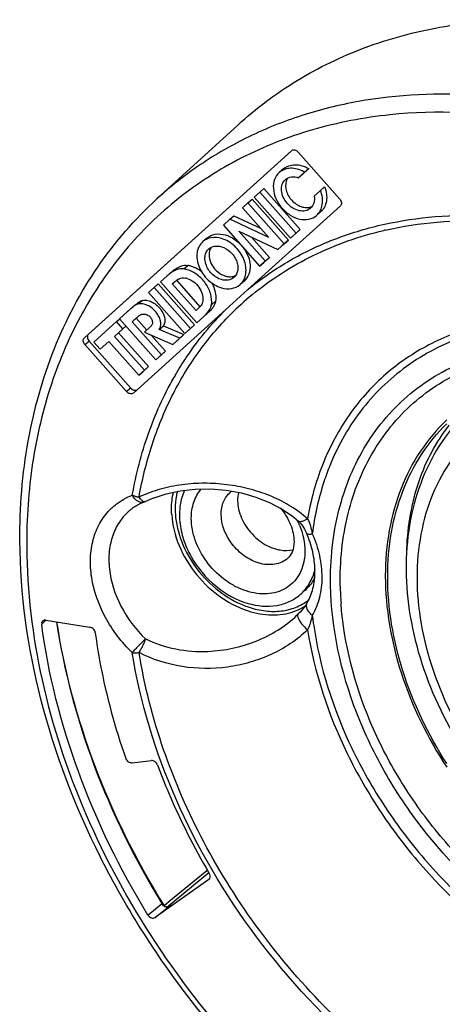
# Model space of a CAD drawing. Header units: millimetres. Extents: x 0 to 210, y 0 to 297.
# Tile 22 of 25: x 107 to 115, y 227 to 245. Entities that reach past the tile are written whole.
import ezdxf

# ---------------------------------------------------------------- set-up
doc = ezdxf.new("R2010")
doc.units = ezdxf.units.MM
doc.header["$LTSCALE"] = 19.36
doc.layers.get('0').update_dxf_attribs({"linetype": 'CONTINUOUS'})

msp = doc.modelspace()

# ---------------------------------------------------------------- linework, layer by layer
at = {"color": 7, "linetype": 'Continuous'}
for p, q in [((109.61407, 241.61902), (111.09354, 242.97022)), ((108.28887, 239.08354), (112.07423, 242.50202)), ((112.07561, 242.50049), (108.36387, 239.1485)), ((112.19624, 242.47747), (112.95917, 241.61707)), ((111.92862, 242.16924), (111.85362, 242.10428)), ((112.2056, 242.00859), (112.31682, 242.10903)), ((112.2806, 242.07354), (112.2056, 242.00859)), ((112.39182, 242.17398), (112.2806, 242.07354)), ((112.31682, 242.10903), (112.39182, 242.17398)), ((112.68059, 241.84018), (112.60559, 241.77523)), ((111.498, 241.74504), (111.39502, 241.65204)), ((111.39502, 241.65204), (112.05843, 240.90386)), ((111.498, 241.74504), (111.573, 241.81)), ((112.16142, 240.99686), (111.498, 241.74504)), ((111.573, 241.81), (112.23642, 241.06181)), ((112.60559, 241.77523), (112.49134, 241.67206)), ((111.2809, 241.54898), (111.17792, 241.45598)), ((112.96984, 241.49198), (111.27898, 239.965)), ((111.2809, 241.54898), (111.3559, 241.61394)), ((111.94431, 240.8008), (111.2809, 241.54898)), ((111.3559, 241.61394), (112.01931, 240.86576)), ((110.9469, 241.24735), (111.0219, 241.31231)), ((111.0219, 241.31231), (111.50696, 241.08489)), ((111.17792, 241.45598), (111.65889, 240.91355)), ((112.60946, 241.38307), (112.53446, 241.31812)), ((110.9469, 241.24735), (110.83, 241.14178)), ((110.83, 241.14178), (111.49341, 240.3936)), ((111.65889, 240.91355), (110.9469, 241.24735)), ((111.5964, 240.48661), (111.11542, 241.02904)), ((111.11542, 241.02904), (111.82741, 240.69523)), ((112.05843, 240.90386), (112.16142, 240.99686)), ((112.05843, 240.90386), (112.13343, 240.96881)), ((112.23642, 241.06181), (112.13343, 240.96881)), ((112.16142, 240.99686), (112.23642, 241.06181)), ((110.52938, 240.90468), (110.45438, 240.83972)), ((111.34235, 240.92264), (111.6714, 240.55156)), ((111.82741, 240.69523), (111.94431, 240.8008)), ((112.01931, 240.86576), (111.90241, 240.76018)), ((111.94431, 240.8008), (112.01931, 240.86576)), ((111.49341, 240.3936), (111.5964, 240.48661)), ((111.49341, 240.3936), (111.56841, 240.45855)), ((111.6714, 240.55156), (111.56841, 240.45855)), ((111.5964, 240.48661), (111.6714, 240.55156)), ((109.80572, 240.21678), (109.68047, 240.10367)), ((109.81864, 240.22822), (109.80572, 240.21678)), ((109.56636, 240.00062), (109.64136, 240.06557)), ((109.64136, 240.06557), (110.30477, 239.31739)), ((109.68047, 240.10367), (110.34389, 239.35549)), ((109.89624, 240.06949), (109.93165, 240.10141)), ((110.33077, 239.57943), (109.89624, 240.06949)), ((109.97124, 240.13444), (110.40577, 239.64438)), ((111.21022, 240.11851), (111.13522, 240.05356)), ((109.56636, 240.00062), (109.46337, 239.90761)), ((109.46337, 239.90761), (110.12679, 239.15943)), ((110.22977, 239.25243), (109.56636, 240.00062)), ((111.27898, 239.965), (110.87534, 239.60048)), ((109.07372, 239.55573), (108.93117, 239.42699)), ((110.87534, 239.60048), (109.18448, 238.0735)), ((110.353, 239.5995), (110.33077, 239.57943)), ((110.54688, 239.53603), (110.41889, 239.42044)), ((108.87828, 239.37923), (108.46356, 239.00471)), ((108.87828, 239.37923), (108.93213, 239.42587)), ((108.99438, 239.2483), (108.87828, 239.37923)), ((108.93117, 239.42699), (109.59458, 238.67881)), ((109.16352, 239.3741), (109.21422, 239.41988)), ((109.69756, 238.77181), (109.16352, 239.3741)), ((109.23852, 239.43905), (109.4291, 239.22411)), ((110.30477, 239.31739), (110.20179, 239.22438)), ((110.22977, 239.25243), (110.30477, 239.31739)), ((110.34389, 239.35549), (110.47188, 239.47108)), ((108.83851, 239.10754), (108.99438, 239.2483)), ((108.83851, 239.10754), (108.91351, 239.17249)), ((109.04863, 239.29451), (108.91351, 239.17249)), ((108.91351, 239.17249), (109.46083, 238.55524)), ((108.99438, 239.2483), (109.04825, 239.29495)), ((109.48301, 239.27191), (109.38559, 239.18393)), ((109.38559, 239.18393), (109.9091, 238.96284)), ((109.5121, 239.1305), (109.77256, 238.83676)), ((109.6586, 239.23464), (109.7336, 239.2996)), ((110.03435, 239.07595), (109.6586, 239.23464)), ((109.7336, 239.2996), (110.10935, 239.14091)), ((110.10935, 239.14091), (109.9841, 239.0278)), ((110.03435, 239.07595), (110.10935, 239.14091)), ((110.12679, 239.15943), (110.22977, 239.25243)), ((109.06247, 238.09805), (108.29955, 238.95846)), ((108.37455, 239.02341), (109.13747, 238.163)), ((108.46356, 239.00471), (108.57966, 238.87378)), ((108.57966, 238.87378), (108.73553, 239.01454)), ((108.73553, 239.01454), (109.28284, 238.39729)), ((109.38583, 238.49029), (108.83851, 239.10754)), ((109.9091, 238.96284), (110.03435, 239.07595)), ((109.59458, 238.67881), (109.69756, 238.77181)), ((109.77256, 238.83676), (109.66958, 238.74376)), ((109.69756, 238.77181), (109.77256, 238.83676)), ((109.28284, 238.39729), (109.38583, 238.49029)), ((109.28284, 238.39729), (109.35784, 238.46224)), ((109.46083, 238.55524), (109.35784, 238.46224)), ((109.38583, 238.49029), (109.46083, 238.55524)), ((109.5466, 236.15276), (109.38006, 236.08105)), ((109.39793, 236.08871), (109.39782, 236.08866)), ((112.3524, 235.51027), (112.35244, 235.51018)), ((112.36521, 234.24364), (112.36524, 234.24369)), ((107.58331, 233.9243), (108.39197, 233.79407)), ((112.17482, 234.01139), (112.17588, 234.01241)), ((112.17588, 234.01241), (112.19574, 234.03181)), ((109.1601, 231.31453), (109.51443, 231.35541)), ((110.56476, 229.30363), (109.82976, 228.69827)), ((109.83507, 228.77958), (110.527, 229.34947)), ((110.527, 229.34947), (110.53664, 229.35741)), ((110.56361, 229.18496), (109.58254, 228.4871)), ((110.56361, 229.18496), (110.56653, 229.1873)), ((109.74834, 228.70815), (109.83507, 228.77958)), ((109.87179, 228.72617), (109.876, 228.72989)), ((109.58254, 228.4871), (109.7714, 228.64263)), ((109.7714, 228.64263), (109.78282, 228.65204)), ((109.78282, 228.65204), (109.78691, 228.6554))]:
    msp.add_line(p, q, dxfattribs=at)
at = {"color": 9, "linetype": 'Continuous'}
for p, q in [((109.61411, 241.61906), (109.61407, 241.61902)), ((110.10664, 240.34033), (110.18164, 240.40528)), ((109.35436, 239.76679), (109.27936, 239.70184)), ((110.68864, 239.75163), (110.61364, 239.68668)), ((110.47188, 239.47108), (110.54688, 239.53603)), ((108.36387, 239.1485), (108.28887, 239.08354)), ((108.29955, 238.95846), (108.37455, 239.02341)), ((109.92493, 238.35272), (109.92706, 238.35647)), ((109.13747, 238.163), (109.06247, 238.09805)), ((112.78069, 236.75495), (112.77826, 236.74896)), ((109.38029, 236.08114), (109.38011, 236.08107)), ((112.20353, 235.7335), (112.2031, 235.73389)), ((107.58893, 233.92339), (107.54969, 233.88674)), ((107.54969, 233.88674), (107.50849, 233.84825)), ((110.5665, 229.18733), (110.56361, 229.18496)), ((109.45186, 228.53433), (109.69546, 228.73492)), ((109.69546, 228.73492), (109.70687, 228.74431)), ((109.74215, 228.70277), (109.74832, 228.7082))]:
    msp.add_line(p, q, dxfattribs=at)
at = {"color": 7, "linetype": 'Continuous'}
for points in [[(109.5466, 236.15276), (109.7833, 236.23012), (110.0415, 236.28561), (110.31472, 236.31613), (110.59684, 236.32), (110.88075, 236.29667), (111.15963, 236.24664), (111.42605, 236.17165), (111.6733, 236.07448), (111.89555, 235.95888), (112.08702, 235.83027), (112.20309, 235.73389)], [(112.20353, 235.7335), (112.23989, 235.69604), (112.27936, 235.64474), (112.31628, 235.58446), (112.35238, 235.51028)], [(112.36534, 234.24392), (112.33577, 234.19666), (112.30447, 234.15342), (112.27043, 234.11171), (112.23236, 234.06945), (112.19511, 234.03119)]]:
    msp.add_lwpolyline(points, dxfattribs=at)
for centre, radius, start, end in [((112.0201, 241.59036), 0.59754, 60.226805, 61.930189), ((110.783, 240.61704), 0.21135, 145.528848, 156.2409), ((110.10865, 239.93026), 0.48059, 73.831471, 81.264525), ((110.03365, 239.86531), 0.48059, 73.831471, 81.264525), ((110.08085, 239.86766), 0.31131, 73.843994, 80.520512), ((111.14258, 236.0513), 0.27912, 125.224958, 130.891969), ((110.45968, 234.69304), 2.06162, 22.070574, 23.350668), ((119.02245, 235.02844), 4.84797, 177.555652, 177.944696), ((111.82479, 235.01053), 0.91432, 305.278454, 306.527009), ((111.82583, 235.00912), 0.91257, 306.527649, 308.207384), ((111.83276, 235.76822), 1.69554, 248.934689, 250.450656), ((110.46747, 229.23141), 0.1225, 19.646091, 30.540527), ((109.92174, 228.87605), 0.25204, 211.512073, 213.904566), ((104.23664, 235.4321), 8.75948, 309.693544, 310.077606), ((109.70526, 228.92881), 0.26234, 302.904339, 305.47441), ((100.59557, 239.83392), 14.47204, 309.428179, 309.655336)]:
    msp.add_arc(centre, radius, start, end, dxfattribs=at)
at = {"color": 9, "linetype": 'Continuous'}
for centre, radius, start, end in [((115.23293, 234.76575), 6.44777, 102.919512, 103.181899), ((114.90403, 235.57649), 5.56768, 129.584324, 135.053788), ((115.19017, 235.35795), 6.05734, 149.913467, 150.328795), ((109.47726, 236.38147), 0.35759, 209.346021, 216.431474), ((109.3426, 236.60861), 0.43993, 254.506374, 263.009962), ((110.92167, 232.45699), 4.05787, 112.732836, 113.72411), ((109.56198, 235.14871), 1.12866, 133.213919, 135.471566), ((111.42757, 235.95623), 1.47776, 180.009596, 183.51697), ((110.872, 235.09497), 1.46345, 22.164884, 26.940844), ((111.40203, 235.17612), 0.92035, 350.797661, 351.576983), ((118.79656, 234.65117), 5.83028, 181.02937, 184.125242), ((111.79475, 235.00556), 0.98055, 292.270154, 303.035937), ((119.23717, 234.81515), 6.82776, 186.765692, 187.81286), ((119.30918, 234.82487), 6.90042, 187.811503, 188.095459), ((110.41471, 232.28486), 1.62839, 138.796049, 140.094742), ((109.21684, 233.88638), 0.5599, 270.843287, 277.411218), ((122.86903, 236.84053), 15.43658, 211.597063, 211.790971), ((109.80389, 228.74167), 0.06487, 211.105589, 219.938776)]:
    msp.add_arc(centre, radius, start, end, dxfattribs=at)
at = {"color": 7, "linetype": 'Continuous'}
for points, knots in [([(111.09354, 242.97022), (111.42814, 243.2758), (112.1644, 243.82657), (113.41978, 244.43038), (114.80021, 244.80243), (115.76419, 244.88952), (116.25449, 244.89554)], [0, 0, 0, 0, 0.24162542, 0.48664004, 0.73853632, 1, 1, 1, 1]), ([(112.07423, 242.50202), (112.08155, 242.50863), (112.10106, 242.51826), (112.13477, 242.51754), (112.16833, 242.50344), (112.18771, 242.4871), (112.19624, 242.47747)], [0, 0, 0, 0, 0.21628923, 0.45347049, 0.71799396, 1, 1, 1, 1]), ([(111.92863, 242.16923), (111.95658, 242.19346), (112.02442, 242.23226), (112.14344, 242.25122), (112.27064, 242.23198), (112.35224, 242.19662), (112.39182, 242.17398)], [0, 0, 0, 0, 0.22558803, 0.46368836, 0.72193303, 1, 1, 1, 1]), ([(111.85363, 242.10428), (111.81473, 242.07057), (111.75216, 241.97583), (111.7343, 241.80096), (111.78395, 241.61772), (111.89192, 241.44955), (112.04294, 241.31867), (112.21721, 241.24335), (112.39283, 241.23605), (112.49554, 241.28444), (112.53446, 241.31812)], [0, 0, 0, 0, 0.10816567, 0.22687234, 0.35905874, 0.50000008, 0.64094142, 0.77312779, 0.89183441, 1, 1, 1, 1]), ([(112.30127, 242.11762), (112.26256, 242.13826), (112.18319, 242.17016), (112.06034, 242.1858), (111.94591, 242.1656), (111.88069, 242.12774), (111.85363, 242.10428)], [0, 0, 0, 0, 0.27747953, 0.53515551, 0.77350591, 1, 1, 1, 1]), ([(111.96657, 241.97387), (111.99626, 241.99961), (112.07794, 242.03414), (112.16377, 242.02227), (112.2056, 242.00859)], [0, 0, 0, 0, 0.47172795, 1, 1, 1, 1]), ([(112.42152, 241.44853), (112.39551, 241.42603), (112.32689, 241.39367), (112.20952, 241.39856), (112.09307, 241.44888), (111.99215, 241.53635), (111.92, 241.64873), (111.88682, 241.77118), (111.89875, 241.88804), (111.94058, 241.95134), (111.96657, 241.97387)], [0, 0, 0, 0, 0.10816597, 0.22687019, 0.35905478, 0.49999683, 0.64093892, 0.77312493, 0.89183189, 1, 1, 1, 1]), ([(111.98043, 241.94467), (111.96117, 241.88499), (111.97198, 241.74134), (112.06884, 241.59483), (112.18143, 241.5084), (112.27525, 241.46857), (112.36953, 241.45806), (112.42901, 241.473), (112.45455, 241.48564)], [0, 0, 0, 0, 0.23837836, 0.50909827, 0.64509029, 0.77362247, 0.891676, 1, 1, 1, 1]), ([(112.6806, 241.84019), (112.69728, 241.79782), (112.72048, 241.7121), (112.72123, 241.58365), (112.68544, 241.46875), (112.6374, 241.40725), (112.60946, 241.38307)], [0, 0, 0, 0, 0.27804048, 0.53627103, 0.77437678, 1, 1, 1, 1]), ([(112.49134, 241.67206), (112.49766, 241.63002), (112.49531, 241.5463), (112.45036, 241.47348), (112.42152, 241.44853)], [0, 0, 0, 0, 0.52710627, 1, 1, 1, 1]), ([(112.53446, 241.31812), (112.5624, 241.3423), (112.61044, 241.4038), (112.64623, 241.5187), (112.64548, 241.64715), (112.62227, 241.73287), (112.60559, 241.77523)], [0, 0, 0, 0, 0.22562256, 0.46372809, 0.72195797, 1, 1, 1, 1]), ([(107.11004, 235.36932), (107.10639, 235.98131), (107.2013, 237.1815), (107.67733, 238.88644), (108.47337, 240.39881), (109.20839, 241.24849), (109.61413, 241.61904)], [0, 0, 0, 0, 0.26518857, 0.51829637, 0.76190109, 1, 1, 1, 1]), ([(112.95917, 241.61707), (112.96772, 241.60741), (112.98169, 241.58611), (112.99182, 241.55094), (112.98881, 241.51717), (112.9772, 241.49862), (112.96984, 241.49198)], [0, 0, 0, 0, 0.28114454, 0.54604154, 0.78396786, 1, 1, 1, 1]), ([(110.5294, 240.90466), (110.57191, 240.94147), (110.68709, 240.99215), (110.80971, 240.9793), (110.86979, 240.96196)], [0, 0, 0, 0, 0.47345897, 1, 1, 1, 1]), ([(110.86979, 240.96196), (110.89456, 240.95481), (110.99556, 240.91705), (111.08518, 240.85121), (111.1417, 240.79209)], [0, 0, 0, 0, 0.23967444, 1, 1, 1, 1]), ([(110.4544, 240.8397), (110.42622, 240.81529), (110.37771, 240.75312), (110.3422, 240.63683), (110.34376, 240.50689), (110.39439, 240.32618), (110.53469, 240.12591), (110.70457, 240.02234), (110.79479, 239.99629)], [0, 0, 0, 0, 0.1045646, 0.21505472, 0.33486452, 0.46404794, 0.7366529, 1, 1, 1, 1]), ([(110.79481, 240.89699), (110.73472, 240.91433), (110.6121, 240.92721), (110.49691, 240.87652), (110.4544, 240.8397)], [0, 0, 0, 0, 0.52654617, 1, 1, 1, 1]), ([(110.56732, 240.70932), (110.59571, 240.73394), (110.67271, 240.76777), (110.75465, 240.7592), (110.7948, 240.74761)], [0, 0, 0, 0, 0.47347712, 1, 1, 1, 1]), ([(111.1352, 240.05358), (111.16339, 240.07799), (111.21189, 240.14017), (111.2474, 240.25645), (111.24584, 240.38639), (111.19521, 240.56711), (111.05492, 240.76738), (110.88503, 240.87094), (110.79481, 240.89699)], [0, 0, 0, 0, 0.1045646, 0.21505472, 0.33486452, 0.46404794, 0.7366529, 1, 1, 1, 1]), ([(111.17553, 240.75398), (111.21718, 240.7034), (111.2846, 240.59348), (111.32974, 240.41395), (111.30991, 240.24358), (111.24829, 240.15152), (111.2102, 240.11853)], [0, 0, 0, 0, 0.28199953, 0.54587727, 0.78315142, 1, 1, 1, 1]), ([(110.7948, 240.14568), (110.73451, 240.16308), (110.62099, 240.23231), (110.52721, 240.36613), (110.4934, 240.4869), (110.49236, 240.57373), (110.51606, 240.65146), (110.5485, 240.69299), (110.56732, 240.70932)], [0, 0, 0, 0, 0.26336613, 0.53595452, 0.66513416, 0.78493185, 0.89542893, 1, 1, 1, 1]), ([(110.58956, 240.70219), (110.5708, 240.65966), (110.56018, 240.55544), (110.61435, 240.40623), (110.72059, 240.28019), (110.81871, 240.22539), (110.8698, 240.21064)], [0, 0, 0, 0, 0.22321281, 0.4770208, 0.7446146, 1, 1, 1, 1]), ([(110.7948, 240.74761), (110.8551, 240.7302), (110.96862, 240.66098), (111.06239, 240.52715), (111.0962, 240.40638), (111.09724, 240.31956), (111.07354, 240.24183), (111.04111, 240.2003), (111.02229, 240.18397)], [0, 0, 0, 0, 0.26336613, 0.53595452, 0.66513416, 0.78493185, 0.89542893, 1, 1, 1, 1]), ([(109.89364, 240.29316), (109.92195, 240.31768), (109.97511, 240.35763), (110.07111, 240.40368), (110.14222, 240.41129), (110.18164, 240.40528)], [0, 0, 0, 0, 0.35353377, 0.62353187, 1, 1, 1, 1]), ([(110.24247, 240.39185), (110.25845, 240.38724), (110.32364, 240.36483), (110.38449, 240.33035), (110.42656, 240.29936)], [0, 0, 0, 0, 0.24136832, 1, 1, 1, 1]), ([(110.10664, 240.34033), (110.06722, 240.34633), (109.99611, 240.33873), (109.90011, 240.29268), (109.84695, 240.25272), (109.81864, 240.22821)], [0, 0, 0, 0, 0.37646813, 0.64646623, 1, 1, 1, 1]), ([(110.61364, 239.68668), (110.62282, 239.75102), (110.60901, 239.89133), (110.51494, 240.08268), (110.36419, 240.23965), (110.23436, 240.30758), (110.16747, 240.32689)], [0, 0, 0, 0, 0.23264652, 0.48839418, 0.75078667, 1, 1, 1, 1]), ([(110.92974, 240.19941), (110.94097, 240.19846), (110.98379, 240.19723), (111.02723, 240.20717), (111.05551, 240.22118)], [0, 0, 0, 0, 0.26311076, 1, 1, 1, 1]), ([(109.93176, 240.10129), (109.93566, 240.10466), (109.95094, 240.11765), (109.96685, 240.12992), (109.97922, 240.13824)], [0, 0, 0, 0, 0.25715805, 1, 1, 1, 1]), ([(110.02121, 240.16158), (110.03771, 240.16874), (110.07445, 240.17933), (110.11273, 240.17794), (110.13212, 240.17472)], [0, 0, 0, 0, 0.47794258, 1, 1, 1, 1]), ([(110.16747, 240.16668), (110.25374, 240.14178), (110.40381, 240.02712), (110.46597, 239.84468), (110.45561, 239.75953)], [0, 0, 0, 0, 0.51141485, 1, 1, 1, 1]), ([(110.6131, 240.09029), (110.62868, 240.06326), (110.67979, 239.95843), (110.70072, 239.83636), (110.68864, 239.75163)], [0, 0, 0, 0, 0.26716782, 1, 1, 1, 1]), ([(110.79479, 239.99629), (110.85488, 239.97895), (110.97751, 239.96607), (111.09269, 240.01676), (111.1352, 240.05358)], [0, 0, 0, 0, 0.52654617, 1, 1, 1, 1]), ([(111.02229, 240.18397), (110.9939, 240.15934), (110.91689, 240.12551), (110.83496, 240.13408), (110.7948, 240.14568)], [0, 0, 0, 0, 0.47347712, 1, 1, 1, 1]), ([(109.27936, 239.70184), (109.25599, 239.69673), (109.20717, 239.67194), (109.16615, 239.63789), (109.14389, 239.61861)], [0, 0, 0, 0, 0.4482406, 1, 1, 1, 1]), ([(109.21889, 239.68356), (109.24115, 239.70284), (109.28217, 239.7369), (109.33099, 239.76168), (109.35436, 239.76679)], [0, 0, 0, 0, 0.5517594, 1, 1, 1, 1]), ([(109.6586, 239.23464), (109.67041, 239.25503), (109.68711, 239.30126), (109.68646, 239.37727), (109.66169, 239.45606), (109.59766, 239.56281), (109.49927, 239.65534), (109.37651, 239.70303), (109.31024, 239.70859), (109.27936, 239.70184)], [0, 0, 0, 0, 0.09984004, 0.2030231, 0.31670602, 0.4454008, 0.72862895, 0.86607066, 1, 1, 1, 1]), ([(109.35436, 239.76679), (109.38524, 239.77354), (109.45151, 239.76798), (109.57427, 239.7203), (109.67266, 239.62776), (109.73669, 239.52102), (109.76146, 239.44223), (109.76211, 239.36621), (109.74541, 239.31999), (109.7336, 239.2996)], [0, 0, 0, 0, 0.13392934, 0.27137105, 0.5545992, 0.68329398, 0.7969769, 0.90015996, 1, 1, 1, 1]), ([(110.45561, 239.75953), (110.45358, 239.7428), (110.44647, 239.71122), (110.41432, 239.65387), (110.37752, 239.62165), (110.353, 239.5995)], [0, 0, 0, 0, 0.25931032, 0.49140921, 1, 1, 1, 1]), ([(110.47188, 239.47108), (110.48799, 239.48563), (110.55022, 239.54476), (110.60447, 239.62233), (110.61364, 239.68668)], [0, 0, 0, 0, 0.25031374, 1, 1, 1, 1]), ([(110.68864, 239.75163), (110.68559, 239.73018), (110.65891, 239.64563), (110.59553, 239.57997), (110.54688, 239.53603)], [0, 0, 0, 0, 0.24841462, 1, 1, 1, 1]), ([(109.14389, 239.61861), (109.1383, 239.61376), (109.11472, 239.59301), (109.09154, 239.57182), (109.07372, 239.55573)], [0, 0, 0, 0, 0.23554461, 1, 1, 1, 1]), ([(109.26199, 239.46329), (109.2661, 239.46686), (109.28211, 239.48033), (109.29929, 239.49262), (109.31299, 239.49987)], [0, 0, 0, 0, 0.25976527, 1, 1, 1, 1]), ([(109.35537, 239.51449), (109.37724, 239.51802), (109.41312, 239.51234), (109.45592, 239.49323), (109.47732, 239.47915), (109.48571, 239.4697)], [0, 0, 0, 0, 0.47011664, 0.73195744, 1, 1, 1, 1]), ([(109.21422, 239.41988), (109.21832, 239.42359), (109.23419, 239.43812), (109.24991, 239.45283), (109.26199, 239.46329)], [0, 0, 0, 0, 0.25711546, 1, 1, 1, 1]), ([(109.48571, 239.4697), (109.50009, 239.45352), (109.52318, 239.41782), (109.53575, 239.36702), (109.53068, 239.32929), (109.51457, 239.29894), (109.49518, 239.2829), (109.48301, 239.27191)], [0, 0, 0, 0, 0.28673137, 0.55359713, 0.67281555, 0.78277876, 1, 1, 1, 1]), ([(108.36387, 239.1485), (108.35652, 239.14185), (108.3449, 239.12331), (108.34189, 239.08953), (108.35203, 239.05436), (108.36599, 239.03306), (108.37455, 239.02341)], [0, 0, 0, 0, 0.21603058, 0.45395518, 0.71885379, 1, 1, 1, 1]), ([(108.29955, 238.95846), (108.29099, 238.96811), (108.27703, 238.98941), (108.26689, 239.02458), (108.2699, 239.05835), (108.28152, 239.0769), (108.28887, 239.08354)], [0, 0, 0, 0, 0.28114454, 0.54604154, 0.78396786, 1, 1, 1, 1]), ([(109.11814, 238.06172), (109.113, 238.0632), (109.09207, 238.07115), (109.07373, 238.08535), (109.06247, 238.09805)], [0, 0, 0, 0, 0.23984946, 1, 1, 1, 1]), ([(109.18448, 238.0735), (109.17632, 238.06613), (109.1539, 238.05586), (109.12989, 238.05832), (109.11814, 238.06172)], [0, 0, 0, 0, 0.47337469, 1, 1, 1, 1]), ([(109.13747, 238.163), (109.14132, 238.15866), (109.15717, 238.14296), (109.17727, 238.13125), (109.19314, 238.12667)], [0, 0, 0, 0, 0.25970756, 1, 1, 1, 1]), ([(109.19314, 238.12667), (109.19824, 238.1252), (109.21733, 238.12123), (109.23841, 238.1246), (109.25061, 238.1319)], [0, 0, 0, 0, 0.27159845, 1, 1, 1, 1]), ([(115.31446, 237.76082), (115.13336, 237.58872), (114.80549, 237.1994), (114.44688, 236.51614), (114.22669, 235.7537), (114.14819, 234.93589), (114.21028, 234.08503), (114.47804, 232.92241), (114.87106, 232.08926), (115.19935, 231.5721)], [0, 0, 0, 0, 0.11212436, 0.22628206, 0.34391259, 0.46603628, 0.59312308, 0.72507721, 1, 1, 1, 1]), ([(114.91475, 237.58051), (114.73418, 237.40948), (114.40716, 237.01966), (114.05175, 236.33104), (113.83692, 235.55564), (113.74223, 234.41301), (114.01105, 232.89446), (114.56346, 231.76955), (114.91475, 231.23401)], [0, 0, 0, 0, 0.10883505, 0.22045914, 0.33666819, 0.45861854, 0.7197197, 1, 1, 1, 1]), ([(114.91475, 231.30331), (114.57664, 231.82809), (114.04536, 232.9279), (113.7875, 234.4087), (113.87847, 235.5236), (114.0848, 236.28167), (114.42624, 236.95704), (114.74082, 237.34167), (114.91475, 237.5112)], [0, 0, 0, 0, 0.27998736, 0.54094286, 0.6629446, 0.77928367, 0.89106358, 1, 1, 1, 1]), ([(114.95387, 237.48432), (114.83589, 237.33236), (114.62326, 237.00315), (114.30297, 236.26299), (114.19657, 235.64911), (114.1789, 235.2352)], [0, 0, 0, 0, 0.23931428, 0.48464777, 1, 1, 1, 1]), ([(109.989, 236.27539), (109.98243, 236.24999), (109.95911, 236.14507), (109.94977, 236.03718), (109.9498, 235.95598)], [0, 0, 0, 0, 0.24417802, 1, 1, 1, 1]), ([(110.12122, 236.29502), (110.08137, 236.20903), (110.02658, 236.01711), (110.02303, 235.70923), (110.09349, 235.38977), (110.28113, 234.97003), (110.6567, 234.52163), (111.06872, 234.29064), (111.28358, 234.22862)], [0, 0, 0, 0, 0.10803731, 0.22387082, 0.34770284, 0.47797966, 0.745075, 1, 1, 1, 1]), ([(111.10588, 236.25686), (111.08334, 236.15707), (111.09208, 235.9329), (111.2073, 235.67705), (111.35095, 235.49393), (111.52107, 235.33847), (111.67613, 235.25556), (111.78358, 235.22454)], [0, 0, 0, 0, 0.22941842, 0.48447152, 0.61713549, 0.74918282, 1, 1, 1, 1]), ([(109.38025, 236.08112), (109.35925, 236.07305), (109.27759, 236.03832), (109.20091, 235.99176), (109.14853, 235.95122)], [0, 0, 0, 0, 0.25346259, 1, 1, 1, 1]), ([(111.87212, 235.97249), (111.95002, 235.88007), (112.07005, 235.68583), (112.12281, 235.46125), (112.12281, 235.35756)], [0, 0, 0, 0, 0.5382758, 1, 1, 1, 1]), ([(109.95258, 235.86558), (109.96433, 235.69016), (110.05003, 235.33021), (110.32846, 234.84476), (110.72538, 234.44145), (111.05298, 234.2516), (111.22333, 234.18599)], [0, 0, 0, 0, 0.23895322, 0.49370688, 0.75189847, 1, 1, 1, 1]), ([(123.27903, 221.6243), (122.86783, 221.49758), (122.0093, 221.3087), (120.67227, 221.2231), (119.28969, 221.33067), (117.38881, 221.73345), (115.03132, 222.71238), (112.4487, 224.50774), (110.22485, 226.82348), (108.504, 229.51022), (107.39862, 232.39398), (107.11584, 234.39829), (107.11004, 235.36932)], [0, 0, 0, 0, 0.0537605, 0.10928927, 0.16682766, 0.22646616, 0.35148367, 0.48269367, 0.616835, 0.75005369, 0.87867704, 1, 1, 1, 1]), ([(112.12281, 235.35756), (112.12281, 235.29323), (112.10703, 235.17977), (112.04272, 235.08349), (112.0073, 235.05281)], [0, 0, 0, 0, 0.5785852, 1, 1, 1, 1]), ([(112.36524, 234.24369), (112.41088, 234.32307), (112.48194, 234.50466), (112.51741, 234.80768), (112.48281, 235.13765), (112.4148, 235.35775), (112.37022, 235.46769)], [0, 0, 0, 0, 0.21748411, 0.45645621, 0.71822551, 1, 1, 1, 1]), ([(111.78358, 235.22454), (111.81068, 235.21672), (111.91494, 235.19263), (112.02573, 235.19259), (112.10257, 235.21027)], [0, 0, 0, 0, 0.26354042, 1, 1, 1, 1]), ([(112.23282, 234.38827), (112.29943, 234.44598), (112.4167, 234.58717), (112.48427, 234.75715), (112.50652, 234.84627)], [0, 0, 0, 0, 0.48968083, 1, 1, 1, 1]), ([(112.5016, 234.6994), (112.48926, 234.67583), (112.4366, 234.58519), (112.36691, 234.5044), (112.30782, 234.45321)], [0, 0, 0, 0, 0.25390218, 1, 1, 1, 1]), ([(111.28358, 234.22862), (111.45112, 234.18025), (111.71641, 234.15447), (112.03833, 234.25067), (112.17396, 234.33728), (112.23282, 234.38827)], [0, 0, 0, 0, 0.52412791, 0.7659628, 1, 1, 1, 1]), ([(111.2654, 234.17042), (111.362, 234.13612), (111.55629, 234.08659), (111.84846, 234.07556), (112.12039, 234.13138), (112.2816, 234.21371), (112.35286, 234.26413)], [0, 0, 0, 0, 0.27173387, 0.52740766, 0.76860986, 1, 1, 1, 1]), ([(107.58331, 233.9243), (107.57311, 233.92594), (107.55261, 233.92562), (107.5342, 233.91593), (107.52724, 233.90943)], [0, 0, 0, 0, 0.52018737, 1, 1, 1, 1]), ([(107.52724, 233.90943), (107.51962, 233.90232), (107.50794, 233.88235), (107.50698, 233.85968), (107.50848, 233.84825)], [0, 0, 0, 0, 0.47468345, 1, 1, 1, 1]), ([(109.45186, 228.53433), (108.94435, 229.36232), (108.10331, 231.07689), (107.62938, 232.93105), (107.50848, 233.84825)], [0, 0, 0, 0, 0.51213339, 1, 1, 1, 1]), ([(107.78164, 233.89225), (107.91301, 233.00251), (108.39193, 231.20829), (109.21411, 229.54703), (109.70689, 228.74428)], [0, 0, 0, 0, 0.4884453, 1, 1, 1, 1]), ([(108.48872, 233.69205), (108.48547, 233.71661), (108.46116, 233.763), (108.41594, 233.79021), (108.39197, 233.79407)], [0, 0, 0, 0, 0.50494789, 1, 1, 1, 1]), ([(108.48872, 233.69205), (108.51409, 233.5007), (108.63935, 232.72196), (108.8488, 231.95731), (109.04706, 231.39577)], [0, 0, 0, 0, 0.24478329, 1, 1, 1, 1]), ([(109.04706, 231.39577), (109.05559, 231.37162), (109.0865, 231.33019), (109.13706, 231.31187), (109.1601, 231.31453)], [0, 0, 0, 0, 0.52481055, 1, 1, 1, 1]), ([(109.62689, 231.27584), (109.61808, 231.2996), (109.58718, 231.3402), (109.53719, 231.35803), (109.51443, 231.35541)], [0, 0, 0, 0, 0.5252482, 1, 1, 1, 1]), ([(109.62689, 231.27584), (109.6898, 231.10627), (109.96045, 230.42529), (110.29285, 229.76908), (110.57297, 229.29365)], [0, 0, 0, 0, 0.24684909, 1, 1, 1, 1]), ([(110.56658, 229.18723), (110.57747, 229.19616), (110.59317, 229.22554), (110.58831, 229.25722), (110.58284, 229.27259)], [0, 0, 0, 0, 0.46310658, 1, 1, 1, 1]), ([(109.74884, 228.69601), (109.74535, 228.69853), (109.73148, 228.70995), (109.72016, 228.72416), (109.71256, 228.73546)], [0, 0, 0, 0, 0.24036008, 1, 1, 1, 1]), ([(109.79232, 228.68628), (109.79739, 228.68686), (109.8171, 228.69093), (109.83523, 228.70044), (109.84777, 228.70855)], [0, 0, 0, 0, 0.2546374, 1, 1, 1, 1]), ([(109.85751, 228.71516), (109.85887, 228.71613), (109.86374, 228.71967), (109.86848, 228.72337), (109.87179, 228.72617)], [0, 0, 0, 0, 0.27854366, 1, 1, 1, 1]), ([(109.45186, 228.53433), (109.45928, 228.52223), (109.47781, 228.50072), (109.51283, 228.47969), (109.55023, 228.47305), (109.5736, 228.48074), (109.58254, 228.4871)], [0, 0, 0, 0, 0.27770553, 0.54478646, 0.78536476, 1, 1, 1, 1])]:
    msp.add_open_spline(points, degree=3, knots=knots, dxfattribs=at)
at = {"color": 9, "linetype": 'Continuous'}
for points, knots in [([(117.83412, 243.10021), (117.07766, 243.31858), (115.56422, 243.60011), (113.66511, 243.5142), (112.26358, 243.16781), (111.29245, 242.78136), (110.39995, 242.26918), (109.86401, 241.84721), (109.61413, 241.61903)], [0, 0, 0, 0, 0.27090084, 0.52516017, 0.64711287, 0.76629042, 0.88357534, 1, 1, 1, 1]), ([(113.87658, 243.15731), (113.39817, 243.10726), (112.46269, 242.9289), (111.14953, 242.4132), (109.98397, 241.66486), (108.99553, 240.70162), (108.20802, 239.54755), (107.639, 238.23129), (107.29981, 236.78477), (107.23187, 235.77691), (107.23493, 235.26344)], [0, 0, 0, 0, 0.12671371, 0.24930803, 0.36945611, 0.4891445, 0.61043154, 0.73516286, 0.86473947, 1, 1, 1, 1]), ([(119.15283, 242.26158), (118.29609, 242.62794), (116.56055, 243.16244), (114.73837, 243.24746), (113.87658, 243.15731)], [0, 0, 0, 0, 0.51815503, 1, 1, 1, 1]), ([(111.27898, 239.965), (111.50547, 240.15049), (111.99127, 240.48858), (112.79562, 240.88088), (113.66682, 241.15509), (114.91953, 241.36174), (116.59756, 241.29643), (117.90922, 240.93208), (118.55949, 240.68042)], [0, 0, 0, 0, 0.1147008, 0.23079567, 0.34935486, 0.47124863, 0.72681054, 1, 1, 1, 1]), ([(113.79133, 241.0503), (114.41439, 241.19322), (115.75333, 241.29696), (117.07004, 241.06307), (117.72805, 240.87312)], [0, 0, 0, 0, 0.48277061, 1, 1, 1, 1]), ([(111.35623, 239.86743), (111.69817, 240.15012), (112.46283, 240.64066), (113.3194, 240.93984), (113.76256, 241.04363)], [0, 0, 0, 0, 0.49360869, 1, 1, 1, 1]), ([(109.28906, 236.17194), (109.34631, 236.49558), (109.50184, 237.12634), (109.8645, 238.01644), (110.34774, 238.82065), (110.74756, 239.29349), (110.96339, 239.50974)], [0, 0, 0, 0, 0.26019064, 0.51233427, 0.75812818, 1, 1, 1, 1]), ([(109.94894, 238.39454), (110.01324, 238.50554), (110.2816, 238.93667), (110.60633, 239.33287), (110.87534, 239.60048)], [0, 0, 0, 0, 0.25264742, 1, 1, 1, 1]), ([(118.50705, 239.21074), (118.15159, 239.31335), (117.44072, 239.4591), (116.37844, 239.48399), (115.37766, 239.30719), (114.47088, 238.93149), (113.68912, 238.36736), (113.05981, 237.63348), (112.60374, 236.75634), (112.42773, 236.11061), (112.36974, 235.7767)], [0, 0, 0, 0, 0.13827404, 0.26968753, 0.394874, 0.5153422, 0.63342345, 0.7518603, 0.87333875, 1, 1, 1, 1]), ([(121.7527, 237.26245), (121.0093, 237.93955), (119.73873, 238.77025), (117.88964, 239.31754), (116.55334, 239.41315), (115.30483, 239.19032), (114.20895, 238.65236), (113.33089, 237.82505), (112.93182, 237.12614), (112.78069, 236.75495)], [0, 0, 0, 0, 0.28550127, 0.41907604, 0.54450278, 0.66238713, 0.77505181, 0.88620693, 1, 1, 1, 1]), ([(112.79092, 234.56135), (112.78281, 235.02193), (112.85371, 235.70877), (113.134, 236.55888), (113.42574, 237.1321), (113.79772, 237.64116), (114.24419, 238.07783), (114.75775, 238.43463), (115.13574, 238.61386), (115.33146, 238.68855)], [0, 0, 0, 0, 0.26724972, 0.39434706, 0.51784033, 0.63880244, 0.75853331, 0.87846431, 1, 1, 1, 1]), ([(112.96722, 234.54643), (112.95941, 234.99041), (113.04506, 235.85664), (113.44639, 236.85676), (113.92317, 237.52199), (114.34834, 237.94769), (114.83788, 238.29788), (115.19889, 238.47581), (115.38594, 238.55061)], [0, 0, 0, 0, 0.26754033, 0.51779551, 0.63890624, 0.75871879, 0.87862239, 1, 1, 1, 1]), ([(109.16556, 236.20625), (109.2331, 236.58802), (109.42439, 237.32928), (109.74, 238.0276), (109.92493, 238.35272)], [0, 0, 0, 0, 0.50896521, 1, 1, 1, 1]), ([(115.71573, 237.56594), (115.52176, 237.42797), (115.16294, 237.10139), (114.75179, 236.4904), (114.48018, 235.77979), (114.35515, 234.99485), (114.37908, 234.16053), (114.61007, 232.99935), (114.99234, 232.16252), (115.31793, 231.64362)], [0, 0, 0, 0, 0.10955634, 0.22078317, 0.33599072, 0.45690684, 0.584293, 0.7180577, 1, 1, 1, 1]), ([(112.77826, 236.74896), (112.73871, 236.65143), (112.59077, 236.24723), (112.498, 235.8234), (112.45695, 235.50101)], [0, 0, 0, 0, 0.24462325, 1, 1, 1, 1]), ([(112.36974, 235.7767), (112.32223, 235.81754), (112.22443, 235.89752), (112.06634, 236.00485), (111.89688, 236.09886), (111.65824, 236.20986), (111.34171, 236.3187), (110.94441, 236.39927), (110.53696, 236.43242), (110.12881, 236.41202), (109.72935, 236.34141), (109.47602, 236.25091), (109.35357, 236.19963)], [0, 0, 0, 0, 0.05884193, 0.11852912, 0.17919397, 0.24064189, 0.36555038, 0.4924767, 0.62045933, 0.74843423, 0.87532138, 1, 1, 1, 1]), ([(109.88533, 235.85447), (109.88315, 235.88944), (109.8793, 236.02508), (109.89478, 236.16154), (109.9186, 236.25934)], [0, 0, 0, 0, 0.25821152, 1, 1, 1, 1]), ([(110.24435, 235.78435), (110.24435, 235.88354), (110.27172, 236.07664), (110.36634, 236.24903), (110.42612, 236.31903)], [0, 0, 0, 0, 0.51866095, 1, 1, 1, 1]), ([(110.79076, 235.85756), (110.79076, 235.93541), (110.81602, 236.08748), (110.90556, 236.21525), (110.95986, 236.2623)], [0, 0, 0, 0, 0.52006735, 1, 1, 1, 1]), ([(108.78916, 235.97128), (108.81607, 235.99656), (108.92919, 236.09286), (109.06148, 236.16625), (109.16556, 236.20625)], [0, 0, 0, 0, 0.24875691, 1, 1, 1, 1]), ([(109.35156, 236.07459), (109.32284, 236.07217), (109.25696, 236.09335), (109.21076, 236.14046), (109.18956, 236.16911)], [0, 0, 0, 0, 0.44701456, 1, 1, 1, 1]), ([(109.3252, 236.1263), (109.32209, 236.12952), (109.30904, 236.14394), (109.299, 236.16078), (109.28906, 236.17194)], [0, 0, 0, 0, 0.2303765, 1, 1, 1, 1]), ([(109.39786, 236.08869), (109.38843, 236.08431), (109.36767, 236.09055), (109.34559, 236.10701), (109.33211, 236.11913), (109.3252, 236.1263)], [0, 0, 0, 0, 0.36740449, 0.64791694, 1, 1, 1, 1]), ([(109.16554, 233.32952), (108.97091, 233.51669), (108.64445, 233.94181), (108.42093, 234.56281), (108.38886, 235.05429), (108.43777, 235.39318), (108.55816, 235.69602), (108.68516, 235.8668), (108.75736, 235.9402)], [0, 0, 0, 0, 0.27853178, 0.54356482, 0.66708974, 0.78354189, 0.89380636, 1, 1, 1, 1]), ([(109.14742, 235.9504), (109.07255, 235.89222), (108.93728, 235.75106), (108.79988, 235.48592), (108.73211, 235.18047), (108.73725, 234.72851), (108.92758, 234.1483), (109.22653, 233.75218), (109.40701, 233.57862)], [0, 0, 0, 0, 0.10636458, 0.21573485, 0.33104485, 0.45377693, 0.71911358, 1, 1, 1, 1]), ([(109.88533, 235.85447), (109.89744, 235.66088), (109.99839, 235.26396), (110.31944, 234.73723), (110.77349, 234.31454), (111.14466, 234.13116), (111.33445, 234.07636)], [0, 0, 0, 0, 0.24041573, 0.49692521, 0.75515227, 1, 1, 1, 1]), ([(112.31054, 235.02894), (112.29181, 234.91338), (112.22849, 234.74371), (112.07361, 234.57187), (111.88107, 234.44313), (111.57368, 234.3767), (111.2559, 234.44055), (111.00805, 234.55567), (110.76483, 234.71723), (110.50617, 234.9844), (110.29938, 235.36669), (110.24435, 235.64892), (110.24435, 235.78435)], [0, 0, 0, 0, 0.11166876, 0.16520087, 0.21874189, 0.33036832, 0.45424579, 0.52110154, 0.59032377, 0.73182071, 0.87081335, 1, 1, 1, 1]), ([(111.48358, 234.96474), (111.38914, 234.992), (111.20459, 235.08532), (110.91659, 235.3611), (110.79076, 235.66259), (110.79076, 235.85756)], [0, 0, 0, 0, 0.24763683, 0.50882772, 1, 1, 1, 1]), ([(112.36974, 235.7767), (112.35498, 235.76571), (112.32474, 235.7461), (112.27235, 235.72142), (112.2217, 235.71734), (112.20363, 235.7336)], [0, 0, 0, 0, 0.30774344, 0.59343301, 1, 1, 1, 1]), ([(112.36974, 235.7767), (112.39114, 235.73616), (112.42575, 235.64521), (112.44766, 235.55095), (112.45697, 235.50101)], [0, 0, 0, 0, 0.47438403, 1, 1, 1, 1]), ([(112.22731, 235.64709), (112.23252, 235.63428), (112.2524, 235.58331), (112.2693, 235.53116), (112.28005, 235.49171)], [0, 0, 0, 0, 0.25267815, 1, 1, 1, 1]), ([(112.28005, 235.49171), (112.28707, 235.46596), (112.31121, 235.3652), (112.32281, 235.26127), (112.32281, 235.18435)], [0, 0, 0, 0, 0.25759644, 1, 1, 1, 1]), ([(112.35249, 235.5102), (112.35768, 235.49801), (112.38798, 235.49277), (112.4219, 235.49483), (112.44499, 235.49857), (112.45697, 235.50102)], [0, 0, 0, 0, 0.36701096, 0.66135398, 1, 1, 1, 1]), ([(112.45695, 235.50101), (112.51251, 235.37232), (112.5985, 235.11145), (112.64535, 234.71435), (112.60407, 234.33971), (112.51512, 234.11193), (112.45696, 234.01078)], [0, 0, 0, 0, 0.27294065, 0.531067, 0.77280853, 1, 1, 1, 1]), ([(107.23493, 235.26344), (107.2398, 234.44812), (107.44474, 232.76897), (108.2571, 230.31471), (109.5402, 227.96259), (111.23003, 225.82873), (113.24321, 224.01704), (115.48232, 222.6172), (117.83733, 221.69949), (119.46391, 221.43408), (120.25435, 221.40369)], [0, 0, 0, 0, 0.11819728, 0.24305864, 0.37273077, 0.504612, 0.63579438, 0.76346678, 0.8853272, 1, 1, 1, 1]), ([(112.32281, 235.18435), (112.32281, 235.17222), (112.32196, 235.1244), (112.31769, 235.07663), (112.31246, 235.04131)], [0, 0, 0, 0, 0.25354271, 1, 1, 1, 1]), ([(112.0073, 235.05282), (111.97483, 235.02469), (111.90001, 234.97691), (111.7224, 234.92383), (111.57603, 234.93805), (111.48358, 234.96474)], [0, 0, 0, 0, 0.23400047, 0.47580845, 1, 1, 1, 1]), ([(124.25669, 231.44778), (124.26312, 231.08194), (124.20714, 230.36612), (123.90164, 229.35892), (123.38298, 228.48844), (122.67055, 227.79377), (121.79508, 227.30606), (120.79583, 227.04418), (119.71447, 227.01471), (118.59264, 227.21495), (117.47143, 227.63515), (116.01945, 228.47316), (114.75592, 229.65926), (113.78869, 231.07479), (113.07285, 232.55641), (112.80482, 233.77113), (112.79092, 234.56135)], [0, 0, 0, 0, 0.0601597, 0.11708874, 0.17159575, 0.22498143, 0.27880614, 0.33452679, 0.39319169, 0.45528953, 0.52075246, 0.58904582, 0.72999853, 0.80076606, 0.87005148, 1, 1, 1, 1]), ([(111.33445, 234.07636), (111.47539, 234.03566), (111.75829, 233.99306), (112.04179, 234.04706), (112.16636, 234.09815)], [0, 0, 0, 0, 0.52142298, 1, 1, 1, 1]), ([(112.45698, 234.01081), (112.43786, 234.02575), (112.40223, 234.05955), (112.36309, 234.11954), (112.34597, 234.18469), (112.3557, 234.22707), (112.36522, 234.24364)], [0, 0, 0, 0, 0.26992174, 0.54172186, 0.78745844, 1, 1, 1, 1]), ([(118.55556, 227.44286), (117.83008, 227.65232), (116.77424, 228.17265), (115.55713, 229.14264), (114.73009, 230.01699), (114.03501, 230.9956), (113.32963, 232.36479), (113.03478, 233.49022), (112.98139, 234.23176)], [0, 0, 0, 0, 0.24426693, 0.37263117, 0.5025981, 0.63219931, 0.75950214, 1, 1, 1, 1]), ([(110.55302, 233.3524), (110.85246, 233.36493), (111.44389, 233.49014), (111.9636, 233.80834), (112.17488, 234.01145)], [0, 0, 0, 0, 0.50558915, 1, 1, 1, 1]), ([(112.19511, 234.03119), (112.1927, 234.02879), (112.1823, 234.01258), (112.18663, 233.99152), (112.19108, 233.97688)], [0, 0, 0, 0, 0.18190122, 1, 1, 1, 1]), ([(112.19108, 233.97688), (112.19696, 233.95756), (112.21755, 233.91578), (112.27453, 233.8359), (112.32964, 233.77986), (112.36974, 233.74681)], [0, 0, 0, 0, 0.20601788, 0.46999888, 1, 1, 1, 1]), ([(112.45697, 234.01082), (112.45218, 233.98791), (112.43098, 233.89758), (112.39983, 233.80934), (112.36974, 233.74681)], [0, 0, 0, 0, 0.25219647, 1, 1, 1, 1]), ([(109.72087, 228.75266), (109.22798, 229.55393), (108.40426, 231.21213), (107.9208, 233.00292), (107.78614, 233.89148)], [0, 0, 0, 0, 0.51142445, 1, 1, 1, 1]), ([(112.36974, 233.74681), (112.27533, 233.6523), (112.06161, 233.48484), (111.70548, 233.28498), (111.31699, 233.14184), (110.77306, 233.02745), (110.07085, 233.03173), (109.53342, 233.2042), (109.28906, 233.33116)], [0, 0, 0, 0, 0.12153172, 0.24518061, 0.3703702, 0.49656849, 0.74947486, 1, 1, 1, 1]), ([(112.36974, 233.74681), (112.49318, 232.96476), (112.88082, 231.79802), (113.69507, 230.38698), (114.71386, 229.06275), (116.26441, 227.70034), (118.0875, 226.82566), (119.57322, 226.5211), (120.63589, 226.49614), (121.63661, 226.67302), (122.54339, 227.04873), (123.32509, 227.6129), (123.95436, 228.34674), (124.41037, 229.22385), (124.58639, 229.86955), (124.64437, 230.20343)], [0, 0, 0, 0, 0.13369687, 0.2037254, 0.27464631, 0.41506122, 0.54816997, 0.61065155, 0.67003415, 0.72659626, 0.78102886, 0.83437888, 0.887888, 0.94277518, 1, 1, 1, 1]), ([(112.47752, 233.85313), (112.58901, 233.0693), (112.96536, 231.89665), (113.77259, 230.47917), (114.79026, 229.1485), (116.34591, 227.78434), (118.17867, 226.92052), (119.66824, 226.63639), (120.72949, 226.63181), (121.72379, 226.83393), (122.61767, 227.2389), (123.37879, 227.8346), (123.97937, 228.59998), (124.39921, 229.50623), (124.54725, 230.16727), (124.59065, 230.50812)], [0, 0, 0, 0, 0.13340381, 0.20342626, 0.27438836, 0.41486465, 0.54778974, 0.61006284, 0.66917985, 0.72547531, 0.7797204, 0.83304736, 0.88676448, 0.94210383, 1, 1, 1, 1]), ([(109.40702, 233.57863), (109.37003, 233.54619), (109.31452, 233.49233), (109.24368, 233.417), (109.20678, 233.37726), (109.18956, 233.35755)], [0, 0, 0, 0, 0.47571567, 0.74688806, 1, 1, 1, 1]), ([(109.28906, 233.33116), (109.29641, 233.34034), (109.30788, 233.36157), (109.32545, 233.39324), (109.34367, 233.42523), (109.36484, 233.4681), (109.38736, 233.51873), (109.40124, 233.55959), (109.40702, 233.57863)], [0, 0, 0, 0, 0.12829532, 0.26129208, 0.39599974, 0.52972154, 0.7829364, 1, 1, 1, 1]), ([(109.40701, 233.57863), (109.58182, 233.49372), (109.96, 233.37154), (110.35521, 233.34409), (110.55302, 233.35237)], [0, 0, 0, 0, 0.49535438, 1, 1, 1, 1]), ([(115.8529, 224.37305), (114.99588, 224.80862), (113.36581, 225.91287), (111.35489, 228.0637), (109.8771, 230.57218), (109.31258, 232.41349), (109.16554, 233.32952)], [0, 0, 0, 0, 0.24972544, 0.50594665, 0.75900263, 1, 1, 1, 1]), ([(109.16556, 233.32951), (109.17029, 233.32894), (109.19007, 233.32694), (109.20997, 233.32634), (109.22508, 233.32654)], [0, 0, 0, 0, 0.23994088, 1, 1, 1, 1]), ([(119.1352, 223.46802), (118.56851, 223.53715), (117.41804, 223.79802), (115.75678, 224.50093), (114.17183, 225.49839), (112.72265, 226.75207), (111.46206, 228.21646), (110.12014, 230.33553), (109.48227, 232.12746), (109.28906, 233.33116)], [0, 0, 0, 0, 0.1155776, 0.23715832, 0.36358657, 0.49313261, 0.62372618, 0.75319028, 1, 1, 1, 1])]:
    msp.add_open_spline(points, degree=3, knots=knots, dxfattribs=at)
at = {"color": 7, "linetype": 'Continuous'}
for points in [[(112.00799, 242.00123), (111.9961, 241.98395), (111.98687, 241.96463), (111.98043, 241.94467)], [(110.8698, 240.21064), (110.88933, 240.205), (110.90949, 240.20114), (110.92974, 240.19941)], [(109.97922, 240.13824), (109.98599, 240.14279), (109.99294, 240.1471), (110.00006, 240.15108)], [(110.00006, 240.15108), (110.00693, 240.15491), (110.01399, 240.15844), (110.02121, 240.16158)], [(109.31299, 239.49987), (109.31756, 239.50229), (109.32225, 239.5045), (109.32704, 239.50645)], [(109.32704, 239.50645), (109.33613, 239.51016), (109.34568, 239.51292), (109.35537, 239.51449)], [(109.74884, 228.69601), (109.75108, 228.6944), (109.75346, 228.69298), (109.75593, 228.69176)], [(109.75593, 228.69176), (109.76393, 228.6878), (109.77309, 228.68591), (109.78201, 228.68576)], [(109.78201, 228.68576), (109.78545, 228.6857), (109.7889, 228.68589), (109.79232, 228.68628)]]:
    msp.add_open_spline(points, degree=3, dxfattribs=at)
at = {"color": 9, "linetype": 'Continuous'}
for points in [[(109.22508, 236.18466), (109.20474, 236.1903), (109.18475, 236.19745), (109.16556, 236.20622)], [(109.38006, 236.08105), (109.37096, 236.07757), (109.36127, 236.07541), (109.35156, 236.07459)], [(109.76844, 228.68736), (109.76309, 228.6908), (109.75824, 228.69514), (109.75415, 228.70002)]]:
    msp.add_open_spline(points, degree=3, dxfattribs=at)

doc.saveas('drawing.dxf')
